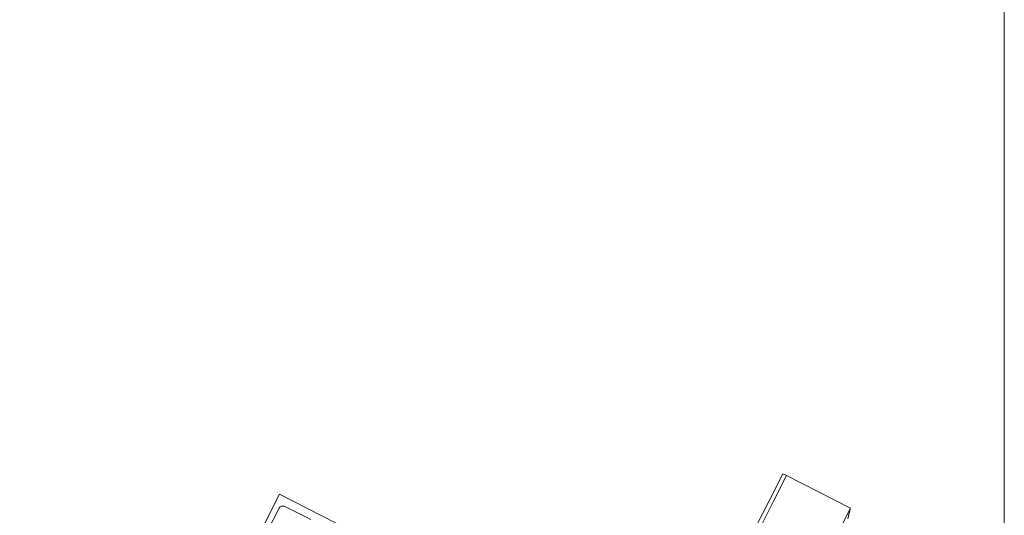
# Model space of a CAD drawing. Header units: millimetres. Extents: x 256092 to 341172, y 103077 to 145077.
# Tile 38 of 139: x 298635 to 299102, y 125755 to 125989. Entities that reach past the tile are written whole.
import ezdxf

# ---------------------------------------------------------------- set-up
doc = ezdxf.new("R2010")
doc.units = ezdxf.units.MM
doc.layers.add('MÖÖBEL', color=30, linetype='Continuous', lineweight=18)
doc.layers.add('Q-SPCQ', color=250, linetype='Continuous', lineweight=9)

# ---------------------------------------------------------------- blocks, each defined once
blk = doc.blocks.new('Speciality-Electrical-Apple-iMac - Speciality-Electrical-Apple-iMac-V56-3_ k sisustuse plaan')
at = {"layer": 'Q-SPCQ'}
for p, q in [((-242.49, 0), (-256.5, 0)), ((-256.5, 0), (-256.5, -34)), ((-256.5, 0), (-242.49, 0)), ((-256.5, -34), (-256.5, -36)), ((-256.5, -34), (-242.49, -34)), ((-256.5, -34), (-256.5, -36)), ((-256.5, -34), (-242.49, -34)), ((-256.5, -36), (-256.5, -34)), ((-242.49, -36), (-256.5, -36)), ((-252.4, -36), (-256.5, -36)), ((-242.49, -34), (242.49, -34)), ((-242.49, -34), (242.49, -34)), ((242.49, -36), (-242.49, -36)), ((-139.5, -244.34), (-139.5, -126.7)), ((-135.5, -225.64), (-135.5, -239.55)), ((-133.5, -241.53), (-121.5, -241.53)), ((139.5, -244.34), (-139.5, -244.34))]:
    blk.add_line(p, q, dxfattribs=at)
for centre, major_axis, start_param, end_param in [((-133.5, -239.55), (-2, 0), 0, 1.570796), ((-133.5, -239.32), (2, 0), 3.403392, 3.926991)]:
    blk.add_ellipse(centre, major_axis=major_axis, ratio=0.993572, start_param=start_param, end_param=end_param, dxfattribs=at)
for points in [[(-256.5, 0), (-256.5, 0), (-255.57, 0.22), (-253.01, 0.81), (-251.45, 1.17)], [(-251.45, 1.17), (-253.01, 0.81), (-254.29, 0.51), (-255.16, 0.31)]]:
    blk.add_open_spline(points, degree=3, dxfattribs=at)

msp = doc.modelspace()

# ---------------------------------------------------------------- linework, layer by layer
at = {"layer": 'MÖÖBEL'}
msp.add_lwpolyline([(299101.73, 126689.47), (298541.73, 126689.47), (298541.73, 125289.47), (299101.73, 125289.47)], close=True, dxfattribs=at)

# ---------------------------------------------------------------- block references
at = {"layer": 'MÖÖBEL', "rotation": 243.0205031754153}
msp.add_blockref('Speciality-Electrical-Apple-iMac - Speciality-Electrical-Apple-iMac-V56-3_ k sisustuse plaan', (298912.4, 125529.32), dxfattribs=at)

doc.saveas('drawing.dxf')
